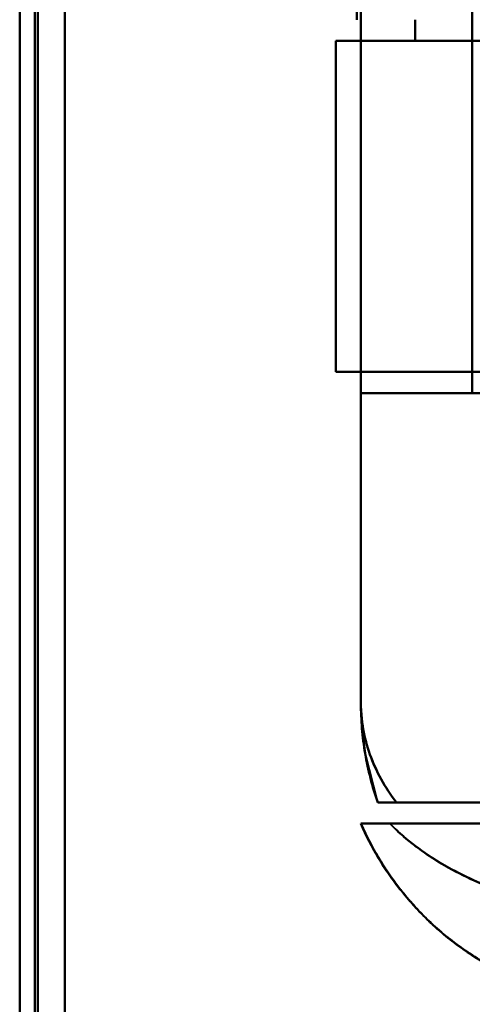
# Model space of a CAD drawing. Header units: millimetres. Extents: x -1392 to 1388, y -239 to 1267.
# Tile 62 of 91: x -476 to -461, y 936 to 969. Entities that reach past the tile are written whole.
import ezdxf

# ---------------------------------------------------------------- set-up
doc = ezdxf.new("R2010")
doc.units = ezdxf.units.MM
doc.layers.add('A-GENM', color=13, linetype='Continuous', lineweight=40)
doc.layers.add('G-IMPT', color=8, linetype='Continuous', lineweight=40)

# ---------------------------------------------------------------- blocks, each defined once
blk = doc.blocks.new('Maintenance r21 - Maintenance r21-762144-Droite')
at = {"layer": 'A-GENM'}
for p, q in [((-476, 0), (-476, 1138)), ((-476, 1138), (-476, 0))]:
    blk.add_line(p, q, dxfattribs=at)
blk = doc.blocks.new('NEXA 2000 CALQUES_dwg-762145-Droite')
at = {"layer": 'G-IMPT'}
for p, q in [((-476, 1137.772), (-476, 128.972)), ((-476, 1137.772), (-476, 128.972)), ((-465.5, 968.372), (-465.5, 957.372)), ((-465.5, 968.372), (-465.5, 957.372)), ((-465.5, 968.372), (-455.221, 968.372)), ((-465.5, 968.372), (-462.859, 968.372)), ((-455.221, 968.372), (-465.5, 968.372)), ((-462.859, 968.372), (-465.5, 968.372)), ((-465.5, 968.372), (-455.221, 968.372)), ((-465.5, 968.372), (-462.859, 968.372)), ((-462.859, 968.372), (-465.5, 968.372)), ((-455.221, 968.372), (-465.5, 968.372)), ((-455.221, 957.372), (-465.5, 957.372)), ((-458.665, 957.372), (-465.5, 957.372)), ((-465.5, 957.372), (-458.665, 957.372)), ((-465.5, 957.372), (-455.221, 957.372)), ((-455.221, 957.372), (-465.5, 957.372)), ((-458.665, 957.372), (-465.5, 957.372)), ((-465.5, 957.372), (-455.221, 957.372)), ((-465.5, 957.372), (-458.665, 957.372)), ((-464.665, 956.672), (-464.665, 946.372)), ((-454.387, 956.672), (-464.665, 956.672)), ((-464.665, 956.672), (-454.387, 956.672)), ((-464.665, 956.672), (-454.387, 956.672)), ((-454.387, 956.672), (-464.665, 956.672)), ((-454.387, 943.072), (-463.484, 943.072)), ((-463.484, 943.072), (-454.387, 943.072)), ((-454.387, 943.072), (-463.484, 943.072)), ((-463.484, 943.072), (-454.387, 943.072)), ((-453.485, 942.372), (-464.665, 942.372)), ((-464.665, 942.372), (-453.485, 942.372)), ((-453.485, 942.372), (-464.665, 942.372)), ((-464.665, 942.372), (-453.485, 942.372)), ((-463.707, 942.372), (-455.221, 942.372)), ((-455.221, 942.372), (-463.707, 942.372)), ((-463.707, 942.372), (-455.221, 942.372)), ((-455.221, 942.372), (-463.707, 942.372))]:
    blk.add_line(p, q, dxfattribs=at)
at = {"layer": 'G-IMPT', "flags": 128}
for points in [[(-476, 1137.772), (-476, 885.572), (-476, 633.372), (-476, 381.172), (-476, 128.972)], [(-476, 1137.772), (-476, 885.572), (-476, 633.372), (-476, 381.172), (-476, 128.972)], [(-476, 128.972), (-476, 381.172), (-476, 633.372), (-476, 885.572), (-476, 1137.772)], [(-476, 128.972), (-476, 381.172), (-476, 633.372), (-476, 885.572), (-476, 1137.772)], [(-476, 128.972), (-476, 381.172), (-476, 633.372), (-476, 885.572), (-476, 1137.772)], [(-476, 128.972), (-476, 381.172), (-476, 633.372), (-476, 885.572), (-476, 1137.772)], [(-476, 1137.772), (-476, 885.572), (-476, 633.372), (-476, 381.172), (-476, 128.972)], [(-476, 1137.772), (-476, 885.572), (-476, 633.372), (-476, 381.172), (-476, 128.972)], [(-475.5, 128.972), (-475.5, 381.172), (-475.5, 633.372), (-475.5, 885.572), (-475.5, 1137.772)], [(-475.5, 1137.772), (-475.5, 885.572), (-475.5, 633.372), (-475.5, 381.172), (-475.5, 128.972)], [(-475.5, 1137.772), (-475.5, 885.572), (-475.5, 633.372), (-475.5, 381.172), (-475.5, 128.972)], [(-475.5, 128.972), (-475.5, 381.172), (-475.5, 633.372), (-475.5, 885.572), (-475.5, 1137.772)], [(-475.4, 128.972), (-475.4, 381.172), (-475.4, 633.372), (-475.4, 885.572), (-475.4, 1137.772)], [(-475.4, 1137.772), (-475.4, 885.572), (-475.4, 633.372), (-475.4, 381.172), (-475.4, 128.972)], [(-475.4, 128.972), (-475.4, 381.172), (-475.4, 633.372), (-475.4, 885.572), (-475.4, 1137.772)], [(-475.4, 1137.772), (-475.4, 885.572), (-475.4, 633.372), (-475.4, 381.172), (-475.4, 128.972)], [(-475.4, 1137.772), (-475.4, 885.572), (-475.4, 633.372), (-475.4, 381.172), (-475.4, 128.972)], [(-475.4, 128.972), (-475.4, 381.172), (-475.4, 633.372), (-475.4, 885.572), (-475.4, 1137.772)], [(-475.4, 1137.772), (-475.4, 885.572), (-475.4, 633.372), (-475.4, 381.172), (-475.4, 128.972)], [(-475.4, 128.972), (-475.4, 381.172), (-475.4, 633.372), (-475.4, 885.572), (-475.4, 1137.772)], [(-475.4, 1137.772), (-475.4, 885.572), (-475.4, 633.372), (-475.4, 381.172), (-475.4, 128.972)], [(-475.4, 128.972), (-475.4, 381.172), (-475.4, 633.372), (-475.4, 885.572), (-475.4, 1137.772)], [(-475.4, 128.972), (-475.4, 381.172), (-475.4, 633.372), (-475.4, 885.572), (-475.4, 1137.772)], [(-475.4, 1137.772), (-475.4, 885.572), (-475.4, 633.372), (-475.4, 381.172), (-475.4, 128.972)], [(-474.5, 129.472), (-474.5, 381.422), (-474.5, 633.372), (-474.5, 885.322), (-474.5, 1137.272)], [(-474.5, 1137.272), (-474.5, 885.322), (-474.5, 633.372), (-474.5, 381.422), (-474.5, 129.472)], [(-474.5, 129.472), (-474.5, 381.422), (-474.5, 633.372), (-474.5, 885.322), (-474.5, 1137.272)], [(-474.5, 1137.272), (-474.5, 885.322), (-474.5, 633.372), (-474.5, 381.422), (-474.5, 129.472)], [(-474.5, 1137.272), (-474.5, 885.322), (-474.5, 633.372), (-474.5, 381.422), (-474.5, 129.472)], [(-474.5, 129.472), (-474.5, 381.422), (-474.5, 633.372), (-474.5, 885.322), (-474.5, 1137.272)], [(-474.5, 1137.272), (-474.5, 885.322), (-474.5, 633.372), (-474.5, 381.422), (-474.5, 129.472)], [(-474.5, 129.472), (-474.5, 381.422), (-474.5, 633.372), (-474.5, 885.322), (-474.5, 1137.272)], [(-474.5, 1137.272), (-474.5, 885.322), (-474.5, 633.372), (-474.5, 381.422), (-474.5, 129.472)], [(-474.5, 129.472), (-474.5, 381.422), (-474.5, 633.372), (-474.5, 885.322), (-474.5, 1137.272)], [(-474.5, 1137.272), (-474.5, 885.322), (-474.5, 633.372), (-474.5, 381.422), (-474.5, 129.472)], [(-474.5, 129.472), (-474.5, 381.422), (-474.5, 633.372), (-474.5, 885.322), (-474.5, 1137.272)], [(-474.5, 129.472), (-474.5, 381.422), (-474.5, 633.372), (-474.5, 885.322), (-474.5, 1137.272)], [(-474.5, 1137.272), (-474.5, 885.322), (-474.5, 633.372), (-474.5, 381.422), (-474.5, 129.472)], [(-474.5, 129.472), (-474.5, 381.422), (-474.5, 633.372), (-474.5, 885.322), (-474.5, 1137.272)], [(-474.5, 1137.272), (-474.5, 885.322), (-474.5, 633.372), (-474.5, 381.422), (-474.5, 129.472)], [(-464.665, 1005.372), (-464.665, 990.622), (-464.665, 975.872), (-464.665, 961.122), (-464.665, 946.372)], [(-464.665, 946.372), (-464.665, 961.122), (-464.665, 975.872), (-464.665, 990.622), (-464.665, 1005.372)], [(-464.665, 1005.372), (-464.665, 990.622), (-464.665, 975.872), (-464.665, 961.122), (-464.665, 946.372)], [(-464.665, 946.372), (-464.665, 961.122), (-464.665, 975.872), (-464.665, 990.622), (-464.665, 1005.372)], [(-464.665, 956.672), (-464.665, 966.272), (-464.665, 975.872), (-464.665, 985.472), (-464.665, 995.072)], [(-464.665, 995.072), (-464.665, 985.472), (-464.665, 975.872), (-464.665, 966.272), (-464.665, 956.672)], [(-464.665, 995.072), (-464.665, 985.472), (-464.665, 975.872), (-464.665, 966.272), (-464.665, 956.672)], [(-464.665, 956.672), (-464.665, 966.272), (-464.665, 975.872), (-464.665, 985.472), (-464.665, 995.072)], [(-460.965, 995.072), (-460.965, 985.472), (-460.965, 975.872), (-460.965, 966.272), (-460.965, 956.672)], [(-460.965, 995.072), (-460.965, 985.472), (-460.965, 975.872), (-460.965, 966.272), (-460.965, 956.672)], [(-460.965, 956.672), (-460.965, 966.272), (-460.965, 975.872), (-460.965, 985.472), (-460.965, 995.072)], [(-460.965, 995.072), (-460.965, 985.472), (-460.965, 975.872), (-460.965, 966.272), (-460.965, 956.672)], [(-460.965, 956.672), (-460.965, 966.272), (-460.965, 975.872), (-460.965, 985.472), (-460.965, 995.072)], [(-460.965, 995.072), (-460.965, 985.472), (-460.965, 975.872), (-460.965, 966.272), (-460.965, 956.672)], [(-460.965, 956.672), (-460.965, 966.272), (-460.965, 975.872), (-460.965, 985.472), (-460.965, 995.072)], [(-464.8, 969.072), (-464.8, 972.472), (-464.8, 975.872), (-464.8, 979.272), (-464.8, 982.672)], [(-464.8, 982.672), (-464.8, 979.272), (-464.8, 975.872), (-464.8, 972.472), (-464.8, 969.072)], [(-462.859, 968.372), (-462.859, 968.547), (-462.859, 968.722), (-462.859, 968.897), (-462.859, 969.072)], [(-462.859, 969.072), (-462.859, 968.897), (-462.859, 968.722), (-462.859, 968.547), (-462.859, 968.372)], [(-462.859, 968.372), (-462.859, 968.547), (-462.859, 968.722), (-462.859, 968.897), (-462.859, 969.072)], [(-462.859, 969.072), (-462.859, 968.897), (-462.859, 968.722), (-462.859, 968.547), (-462.859, 968.372)], [(-465.5, 957.372), (-465.5, 960.122), (-465.5, 962.872), (-465.5, 965.622), (-465.5, 968.372)], [(-465.5, 957.372), (-465.5, 960.122), (-465.5, 962.872), (-465.5, 965.622), (-465.5, 968.372)], [(-465.5, 968.372), (-465.5, 965.622), (-465.5, 962.872), (-465.5, 960.122), (-465.5, 957.372)], [(-465.5, 968.372), (-465.5, 965.622), (-465.5, 962.872), (-465.5, 960.122), (-465.5, 957.372)], [(-465.5, 968.372), (-465.5, 965.622), (-465.5, 962.872), (-465.5, 960.122), (-465.5, 957.372)], [(-465.5, 968.372), (-465.5, 965.622), (-465.5, 962.872), (-465.5, 960.122), (-465.5, 957.372)], [(-465.5, 957.372), (-465.5, 960.122), (-465.5, 962.872), (-465.5, 965.622), (-465.5, 968.372)], [(-465.5, 957.372), (-465.5, 960.122), (-465.5, 962.872), (-465.5, 965.622), (-465.5, 968.372)], [(-458.665, 968.372), (-459.714, 968.372), (-460.762, 968.372), (-461.811, 968.372), (-462.859, 968.372)], [(-462.859, 968.372), (-461.811, 968.372), (-460.762, 968.372), (-459.714, 968.372), (-458.665, 968.372)], [(-462.859, 968.372), (-461.811, 968.372), (-460.762, 968.372), (-459.714, 968.372), (-458.665, 968.372)], [(-458.665, 968.372), (-459.714, 968.372), (-460.762, 968.372), (-461.811, 968.372), (-462.859, 968.372)], [(-460.965, 956.672), (-461.89, 956.672), (-462.815, 956.672), (-463.74, 956.672), (-464.665, 956.672)], [(-464.665, 956.672), (-463.74, 956.672), (-462.815, 956.672), (-461.89, 956.672), (-460.965, 956.672)], [(-464.665, 946.372), (-464.665, 948.947), (-464.665, 951.522), (-464.665, 954.097), (-464.665, 956.672)], [(-464.665, 956.672), (-464.665, 954.097), (-464.665, 951.522), (-464.665, 948.947), (-464.665, 946.372)], [(-464.665, 956.672), (-463.74, 956.672), (-462.815, 956.672), (-461.89, 956.672), (-460.965, 956.672)], [(-464.665, 946.372), (-464.665, 948.947), (-464.665, 951.522), (-464.665, 954.097), (-464.665, 956.672)], [(-464.665, 956.672), (-464.665, 954.097), (-464.665, 951.522), (-464.665, 948.947), (-464.665, 946.372)], [(-460.965, 956.672), (-461.89, 956.672), (-462.815, 956.672), (-463.74, 956.672), (-464.665, 956.672)], [(-460.965, 956.672), (-457.965, 956.672), (-454.965, 956.672), (-451.965, 956.672), (-448.965, 956.672)], [(-460.965, 956.672), (-457.965, 956.672), (-454.965, 956.672), (-451.965, 956.672), (-448.965, 956.672)], [(-448.965, 956.672), (-451.965, 956.672), (-454.965, 956.672), (-457.965, 956.672), (-460.965, 956.672)], [(-464.104, 943.072), (-464.528, 944.729), (-464.665, 946.372)], [(-464.105, 943.072), (-458.829, 943.072), (-453.552, 943.072), (-448.276, 943.072), (-443, 943.072)], [(-443, 943.072), (-448.276, 943.072), (-453.552, 943.072), (-458.829, 943.072), (-464.105, 943.072)], [(-443, 943.072), (-448.276, 943.072), (-453.552, 943.072), (-458.829, 943.072), (-464.105, 943.072)], [(-464.105, 943.072), (-458.829, 943.072), (-453.552, 943.072), (-448.276, 943.072), (-443, 943.072)]]:
    blk.add_lwpolyline(points, dxfattribs=at)
at = {"layer": 'G-IMPT'}
blk.add_arc((-454.665, 946.372), 10, 180, 199.2688, dxfattribs=at)
blk.add_arc((-454.665, 946.372), 10, 180, 199.2688, dxfattribs=at)
blk.add_arc((-454.665, 946.372), 10, 180, 199.2688, dxfattribs=at)
blk.add_arc((-454.665, 946.372), 10, 180, 199.2688, dxfattribs=at)
for points, knots in [([(-463.484, 943.072), (-463.87, 943.58), (-464.315, 944.384), (-464.615, 945.514), (-464.665, 946.085), (-464.665, 946.372)], [0, 0, 0, 0, 0.5, 0.75, 1, 1, 1, 1]), ([(-464.104, 943.073), (-464.288, 943.602), (-464.499, 944.419), (-464.641, 945.532), (-464.665, 946.092), (-464.665, 946.372)], [0, 0, 0, 0, 0.5, 0.75, 1, 1, 1, 1]), ([(-464.665, 946.372), (-464.665, 946.086), (-464.614, 945.513), (-464.313, 944.385), (-463.87, 943.577), (-463.484, 943.072)], [0, 0, 0, 0, 0.25, 0.5, 1, 1, 1, 1]), ([(-464.105, 943.072), (-464.29, 943.601), (-464.5, 944.418), (-464.642, 945.532), (-464.665, 946.092), (-464.665, 946.372)], [0, 0, 0, 0, 0.5, 0.75, 1, 1, 1, 1]), ([(-463.484, 943.072), (-463.87, 943.577), (-464.313, 944.385), (-464.614, 945.513), (-464.665, 946.086), (-464.665, 946.372)], [0, 0, 0, 0, 0.5, 0.75, 1, 1, 1, 1]), ([(-464.665, 946.372), (-464.665, 946.092), (-464.641, 945.532), (-464.499, 944.419), (-464.288, 943.602), (-464.104, 943.073)], [0, 0, 0, 0, 0.25, 0.5, 1, 1, 1, 1]), ([(-463.484, 943.072), (-463.582, 943.074), (-463.714, 943.072), (-463.854, 943.073), (-463.943, 943.072), (-464.013, 943.073), (-464.082, 943.073), (-464.103, 943.069), (-464.104, 943.072)], [0, 0, 0, 0, 0.25, 0.375, 0.5, 0.625, 0.75, 1, 1, 1, 1]), ([(-464.104, 943.072), (-464.103, 943.069), (-464.082, 943.073), (-464.013, 943.073), (-463.943, 943.072), (-463.854, 943.073), (-463.714, 943.072), (-463.582, 943.074), (-463.484, 943.072)], [0, 0, 0, 0, 0.25, 0.375, 0.5, 0.625, 0.75, 1, 1, 1, 1]), ([(-464.665, 942.372), (-464.664, 942.369), (-464.636, 942.372), (-464.563, 942.374), (-464.519, 942.373), (-464.468, 942.372), (-464.409, 942.372), (-464.343, 942.373), (-464.247, 942.372), (-464.056, 942.372), (-463.854, 942.375), (-463.706, 942.372)], [0, 0, 0, 0, 0.25, 0.3125, 0.375, 0.4375, 0.5, 0.5625, 0.625, 0.75, 1, 1, 1, 1]), ([(-463.706, 942.372), (-463.854, 942.375), (-464.056, 942.372), (-464.247, 942.372), (-464.343, 942.373), (-464.409, 942.372), (-464.468, 942.372), (-464.519, 942.373), (-464.563, 942.374), (-464.636, 942.372), (-464.664, 942.369), (-464.665, 942.372)], [0, 0, 0, 0, 0.25, 0.375, 0.4375, 0.5, 0.5625, 0.625, 0.6875, 0.75, 1, 1, 1, 1]), ([(-463.706, 942.372), (-464.006, 942.372), (-464.361, 942.372), (-464.62, 942.372), (-464.664, 942.372), (-464.665, 942.372)], [0, 0, 0, 0, 0.5, 0.75, 1, 1, 1, 1]), ([(-455.5, 936.372), (-456.064, 936.372), (-456.896, 936.444), (-457.957, 936.668), (-458.721, 936.894), (-459.457, 937.177), (-460.158, 937.513), (-460.816, 937.891), (-461.423, 938.305), (-461.971, 938.738), (-462.632, 939.339), (-463.363, 940.147), (-464.108, 941.228), (-464.497, 941.986), (-464.665, 942.372)], [0, 0, 0, 0, 0.125, 0.1875, 0.25, 0.3125, 0.375, 0.4375, 0.5, 0.5625, 0.625, 0.75, 0.875, 1, 1, 1, 1]), ([(-464.665, 942.372), (-464.279, 941.487), (-463.505, 940.244), (-462.151, 938.858), (-460.996, 937.976), (-459.726, 937.271), (-457.915, 936.584), (-456.466, 936.372), (-455.5, 936.372)], [0, 0, 0, 0, 0.25, 0.375, 0.5, 0.625, 0.75, 1, 1, 1, 1]), ([(-464.665, 942.372), (-464.496, 941.976), (-464.204, 941.402), (-463.737, 940.681), (-463.346, 940.163), (-462.923, 939.663), (-462.467, 939.183), (-461.97, 938.727), (-461.423, 938.306), (-460.816, 937.902), (-460.158, 937.517), (-459.455, 937.173), (-458.721, 936.893), (-457.959, 936.681), (-456.901, 936.467), (-456.068, 936.388), (-455.5, 936.372)], [0, 0, 0, 0, 0.125, 0.1875, 0.25, 0.3125, 0.375, 0.4375, 0.5, 0.5625, 0.625, 0.6875, 0.75, 0.8125, 0.875, 1, 1, 1, 1]), ([(-464.665, 942.372), (-464.664, 942.372), (-464.62, 942.372), (-464.361, 942.372), (-464.006, 942.372), (-463.706, 942.372)], [0, 0, 0, 0, 0.25, 0.5, 1, 1, 1, 1]), ([(-464.665, 942.372), (-464.497, 941.986), (-464.109, 941.229), (-463.365, 940.15), (-462.639, 939.345), (-461.981, 938.747), (-461.436, 938.314), (-460.831, 937.901), (-460.175, 937.521), (-459.474, 937.185), (-458.738, 936.9), (-457.971, 936.671), (-456.906, 936.445), (-456.069, 936.372), (-455.5, 936.372)], [0, 0, 0, 0, 0.125, 0.25, 0.375, 0.4375, 0.5, 0.5625, 0.625, 0.6875, 0.75, 0.8125, 0.875, 1, 1, 1, 1]), ([(-455.5, 936.372), (-456.466, 936.372), (-457.915, 936.584), (-459.726, 937.271), (-460.996, 937.976), (-462.151, 938.858), (-463.505, 940.244), (-464.279, 941.487), (-464.665, 942.372)], [0, 0, 0, 0, 0.25, 0.375, 0.5, 0.625, 0.75, 1, 1, 1, 1]), ([(-455.5, 936.372), (-456.073, 936.389), (-456.911, 936.469), (-457.974, 936.685), (-458.738, 936.898), (-459.473, 937.179), (-460.174, 937.525), (-460.831, 937.911), (-461.436, 938.315), (-461.98, 938.736), (-462.474, 939.19), (-462.927, 939.668), (-463.349, 940.166), (-463.738, 940.683), (-464.204, 941.403), (-464.496, 941.976), (-464.665, 942.372)], [0, 0, 0, 0, 0.125, 0.1875, 0.25, 0.3125, 0.375, 0.4375, 0.5, 0.5625, 0.625, 0.6875, 0.75, 0.8125, 0.875, 1, 1, 1, 1]), ([(-463.706, 942.372), (-463.248, 941.912), (-462.172, 941.068), (-459.508, 939.787), (-457.104, 939.372), (-455.5, 939.372)], [0, 0, 0, 0, 0.25, 0.5, 1, 1, 1, 1])]:
    blk.add_open_spline(points, degree=3, knots=knots, dxfattribs=at)
for points in [[(-464.665, 946.372), (-464.665, 946.092), (-464.642, 945.532), (-464.536, 944.697), (-464.36, 943.874), (-464.197, 943.337), (-464.105, 943.072)], [(-464.665, 946.372), (-464.665, 946.085), (-464.615, 945.514), (-464.39, 944.667), (-464.018, 943.846), (-463.677, 943.326), (-463.484, 943.072)], [(-464.104, 943.072), (-464.102, 943.072), (-463.991, 943.072), (-463.682, 943.072), (-463.484, 943.072)], [(-463.484, 943.072), (-463.682, 943.072), (-463.991, 943.072), (-464.102, 943.072), (-464.104, 943.072)], [(-455.5, 936.372), (-456.466, 936.372), (-458.398, 936.654), (-461.054, 937.888), (-463.248, 939.829), (-464.279, 941.487), (-464.665, 942.372)], [(-464.665, 942.372), (-464.279, 941.487), (-463.248, 939.829), (-461.054, 937.888), (-458.398, 936.654), (-456.466, 936.372), (-455.5, 936.372)], [(-455.5, 939.372), (-456.302, 939.376), (-457.906, 939.512), (-460.174, 940.113), (-462.172, 941.07), (-463.248, 941.903), (-463.707, 942.372)], [(-463.707, 942.372), (-463.248, 941.906), (-462.172, 941.075), (-460.174, 940.113), (-457.906, 939.506), (-456.302, 939.374), (-455.5, 939.372)], [(-455.5, 939.372), (-457.104, 939.372), (-460.311, 939.924), (-462.79, 941.451), (-463.706, 942.372)]]:
    blk.add_open_spline(points, degree=3, dxfattribs=at)

msp = doc.modelspace()

# ---------------------------------------------------------------- block references
at = {"layer": 'A-GENM'}
msp.add_blockref('Maintenance r21 - Maintenance r21-762144-Droite', (0, 0), dxfattribs=at)
at = {"layer": 'G-IMPT'}
msp.add_blockref('NEXA 2000 CALQUES_dwg-762145-Droite', (0, 0), dxfattribs=at)

doc.saveas('drawing.dxf')
